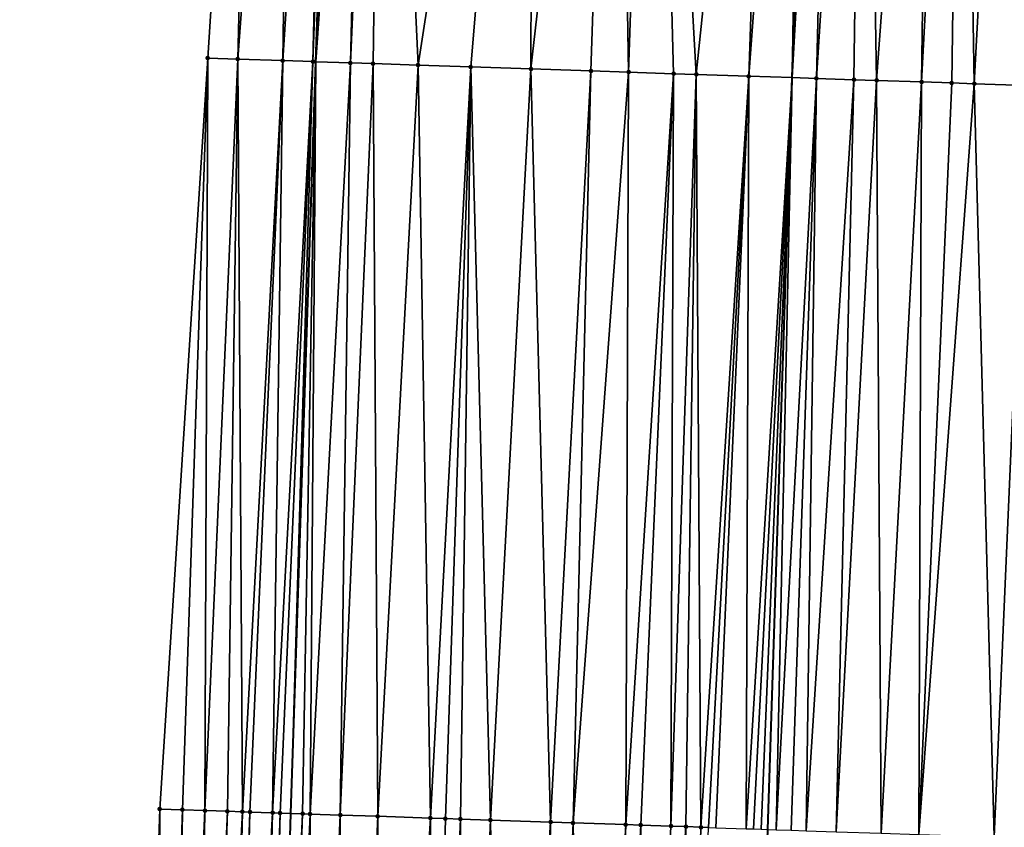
# Model space of a CAD drawing. Header units: feet. Extents: x 2004186 to 2014793, y 836912 to 864902.
# Tile 153 of 256: x 2010467 to 2010493, y 841590 to 841611. Entities that reach past the tile are written whole.
import ezdxf

# ---------------------------------------------------------------- set-up
doc = ezdxf.new("R2010")
doc.units = ezdxf.units.FT
doc.header["$LTSCALE"] = 100
doc.header["$MEASUREMENT"] = 0
for name, color, linetype, lineweight in [('EP_Travel Lane', 5, 'Continuous', 40), ('GPL_Skip Line', 2, 'Continuous', 40), ('Road Shots', 4, 'Continuous', 200), ('Road X-Section', 30, 'Continuous', 13)]:
    doc.layers.add(name, color=color, linetype=linetype, lineweight=lineweight)
doc.layers.add('I-77 SB_MM21-27-Surface-Border', color=7, linetype='Continuous')
doc.layers.add('I-77 SB_MM21-27-Surface-TIN', color=7, linetype='Continuous')

msp = doc.modelspace()

# ---------------------------------------------------------------- linework, layer by layer
at = {"layer": 'EP_Travel Lane'}
msp.add_polyline3d([(2010469.208770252, 841369.6738015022, 353.6004826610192), (2010469.497755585, 841389.6686860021, 353.9900393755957), (2010469.924136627, 841409.6598299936, 354.3674239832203), (2010470.350613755, 841429.6533732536, 354.7004789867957), (2010470.777078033, 841449.6463140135, 355.0748597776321), (2010471.203516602, 841469.638049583, 355.4316500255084), (2010471.664970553, 841489.6290206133, 355.8677205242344), (2010472.164919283, 841509.7297988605, 356.2241401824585), (2010472.672648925, 841530.1429154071, 356.5846998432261), (2010473.169910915, 841550.1351832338, 356.9271469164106), (2010473.667102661, 841570.1246268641, 357.3058558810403), (2010474.250074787, 841590.1130642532, 357.7004235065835), (2010474.920555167, 841610.0974675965, 358.0849428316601), (2010475.591051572, 841630.0815445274, 358.4793483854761), (2010476.261587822, 841650.0668090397, 358.8588609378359)], dxfattribs=at)
at = {"layer": 'GPL_Skip Line'}
msp.add_polyline3d([(2010481.95771623, 841369.5251291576, 353.4531208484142), (2010482.310733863, 841389.5190231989, 353.8279005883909), (2010482.66373411, 841409.5119325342, 354.180836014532), (2010483.01674097, 841429.5052163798, 354.5609336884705), (2010483.369761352, 841449.4992661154, 354.9177765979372), (2010483.722759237, 841469.4920416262, 355.2806415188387), (2010484.075765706, 841489.485303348, 355.6676358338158), (2010484.467463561, 841509.5321789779, 356.0436283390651), (2010485.007155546, 841529.7307694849, 356.414087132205), (2010485.65091865, 841549.7171784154, 356.7874598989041), (2010486.294640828, 841569.7023166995, 357.1574814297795), (2010486.938383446, 841589.6880895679, 357.5666718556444), (2010487.582128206, 841609.6739289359, 357.9162179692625), (2010488.225856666, 841629.6592622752, 358.3014174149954), (2010488.869624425, 841649.6458156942, 358.647119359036)], dxfattribs=at)
at = {"layer": 'I-77 SB_MM21-27-Surface-Border', "color": 3, "linetype": 'ByBlock', "lineweight": -2}
msp.add_polyline3d([(2010468.488924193, 841349.6854404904, 353.213072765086), (2010468.526777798, 841369.6817869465, 353.6067672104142), (2010468.364662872, 841389.6819684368, 354.0015954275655), (2010467.202593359, 841409.6919151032, 354.3822180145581), (2010467.040478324, 841429.6920873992, 354.7372148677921), (2010467.278331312, 841449.6871925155, 355.1172029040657), (2010467.51615991, 841469.6802473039, 355.5179133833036), (2010467.953987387, 841489.6720182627, 355.926302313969), (2010468.237368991, 841509.7931083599, 356.2692096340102), (2010468.747546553, 841530.274535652, 356.6153270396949), (2010469.420822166, 841550.260865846, 356.9621885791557), (2010470.09400709, 841570.2445039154, 357.329485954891), (2010470.767262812, 841590.2302436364, 357.7083500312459), (2010472.040120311, 841610.194058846, 358.1098567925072), (2010473.312984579, 841630.1580750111, 358.4905391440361), (2010473.786333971, 841650.1499630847, 358.8718768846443)], dxfattribs=at)
at = {"layer": 'I-77 SB_MM21-27-Surface-TIN', "color": 128, "linetype": 'ByBlock', "lineweight": -2}
for points in [[(2010473.312984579, 841630.1580750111, 358.4905391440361), (2010472.040120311, 841610.194058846, 358.1098567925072), (2010472.839672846, 841610.1673048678, 358.0996748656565)], [(2010473.312984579, 841630.1580750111, 358.4905391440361), (2010472.839672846, 841610.1673048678, 358.0996748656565), (2010474.312417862, 841630.1244132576, 358.4902219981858)], [(2010474.312417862, 841630.1244132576, 358.4902219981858), (2010472.839672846, 841610.1673048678, 358.0996748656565), (2010474.03899665, 841610.1270254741, 358.0927891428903)], [(2010475.31185761, 841630.0909434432, 358.4796802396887), (2010474.312417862, 841630.1244132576, 358.4902219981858), (2010474.03899665, 841610.1270254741, 358.0927891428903)], [(2010475.31185761, 841630.0909434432, 358.4796802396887), (2010474.03899665, 841610.1270254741, 358.0927891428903), (2010474.838547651, 841610.1002259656, 358.0851800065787)], [(2010475.31185761, 841630.0909434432, 358.4796802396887), (2010474.838547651, 841610.1002259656, 358.0851800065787), (2010475.591051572, 841630.0815445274, 358.4793483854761)], [(2010474.838547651, 841610.1002259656, 358.0851800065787), (2010474.920555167, 841610.0974675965, 358.0849428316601), (2010475.591051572, 841630.0815445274, 358.4793483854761)], [(2010476.311291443, 841630.0572980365, 358.4784922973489), (2010475.591051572, 841630.0815445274, 358.4793483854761), (2010474.920555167, 841610.0974675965, 358.0849428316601)], [(2010476.311291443, 841630.0572980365, 358.4784922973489), (2010474.920555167, 841610.0974675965, 358.0849428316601), (2010475.837982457, 841610.0666094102, 358.082289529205)], [(2010476.711066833, 841630.0438949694, 358.4750821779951), (2010476.311291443, 841630.0572980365, 358.4784922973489), (2010475.837982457, 841610.0666094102, 358.082289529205)], [(2010476.711066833, 841630.0438949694, 358.4750821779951), (2010475.837982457, 841610.0666094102, 358.082289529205), (2010476.437646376, 841610.0465295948, 358.0754629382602)], [(2010476.711066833, 841630.0438949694, 358.4750821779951), (2010476.437646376, 841610.0465295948, 358.0754629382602), (2010477.636981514, 841610.0065866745, 358.0495640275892)], [(2010480.708846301, 841629.9106234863, 358.4005389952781), (2010476.711066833, 841630.0438949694, 358.4750821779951), (2010477.636981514, 841610.0065866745, 358.0495640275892)], [(2010480.708846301, 841629.9106234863, 358.4005389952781), (2010477.636981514, 841610.0065866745, 358.0495640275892), (2010479.036202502, 841609.9598874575, 358.0249509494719)], [(2010480.708846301, 841629.9106234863, 358.4005389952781), (2010479.036202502, 841609.9598874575, 358.0249509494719), (2010480.635307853, 841609.9063878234, 358.0041168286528)], [(2010482.907622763, 841629.8372575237, 358.3630905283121), (2010480.708846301, 841629.9106234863, 358.4005389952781), (2010480.635307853, 841609.9063878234, 358.0041168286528)], [(2010482.907622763, 841629.8372575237, 358.3630905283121), (2010480.635307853, 841609.9063878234, 358.0041168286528), (2010482.234418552, 841609.8530469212, 357.9743131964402)], [(2010482.907622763, 841629.8372575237, 358.3630905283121), (2010482.234418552, 841609.8530469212, 357.9743131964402), (2010483.233858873, 841609.8195941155, 357.9621696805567)], [(2010483.907066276, 841629.8038994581, 358.3465959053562), (2010482.907622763, 841629.8372575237, 358.3630905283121), (2010483.233858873, 841609.8195941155, 357.9621696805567)], [(2010483.907066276, 841629.8038994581, 358.3465959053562), (2010483.233858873, 841609.8195941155, 357.9621696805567), (2010484.433187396, 841609.7794548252, 357.9473671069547)], [(2010487.105273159, 841629.6967868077, 358.3133547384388), (2010483.907066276, 841629.8038994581, 358.3465959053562), (2010485.032852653, 841609.7594147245, 357.9382963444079)], [(2010483.907066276, 841629.8038994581, 358.3465959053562), (2010484.433187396, 841609.7794548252, 357.9473671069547), (2010485.032852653, 841609.7594147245, 357.9382963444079)], [(2010487.105273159, 841629.6967868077, 358.3133547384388), (2010485.032852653, 841609.7594147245, 357.9382963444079), (2010486.432066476, 841609.7125027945, 357.9257030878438)], [(2010487.904823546, 841629.669969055, 358.3071534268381), (2010487.105273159, 841629.6967868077, 358.3133547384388), (2010486.432066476, 841609.7125027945, 357.9257030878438)], [(2010487.904823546, 841629.669969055, 358.3071534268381), (2010486.432066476, 841609.7125027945, 357.9257030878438), (2010487.582128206, 841609.6739289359, 357.9162179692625)], [(2010487.904823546, 841629.669969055, 358.3071534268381), (2010487.582128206, 841609.6739289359, 357.9162179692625), (2010488.225856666, 841629.6592622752, 358.3014174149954)], [(2010488.704379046, 841629.6433030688, 358.2928674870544), (2010488.225856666, 841629.6592622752, 358.3014174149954), (2010487.582128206, 841609.6739289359, 357.9162179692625)], [(2010488.704379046, 841629.6433030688, 358.2928674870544), (2010487.582128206, 841609.6739289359, 357.9162179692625), (2010488.231054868, 841609.6521634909, 357.9108659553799)], [(2010489.503931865, 841629.6165575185, 358.2828199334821), (2010488.704379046, 841629.6433030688, 358.2928674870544), (2010488.231054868, 841609.6521634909, 357.9108659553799)], [(2010489.503931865, 841629.6165575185, 358.2828199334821), (2010488.231054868, 841609.6521634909, 357.9108659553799), (2010489.230496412, 841609.6187469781, 357.8966716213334)], [(2010489.503931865, 841629.6165575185, 358.2828199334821), (2010489.230496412, 841609.6187469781, 357.8966716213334), (2010489.830162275, 841609.5987248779, 357.8865837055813)], [(2010491.302934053, 841629.5566277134, 358.2470188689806), (2010489.503931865, 841629.6165575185, 358.2828199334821), (2010489.830162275, 841609.5987248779, 357.8865837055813)], [(2010491.302934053, 841629.5566277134, 358.2470188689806), (2010489.830162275, 841609.5987248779, 357.8865837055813), (2010491.02949616, 841609.5587447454, 357.8627875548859)], [(2010492.10248753, 841629.5299016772, 358.2359317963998), (2010491.302934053, 841629.5566277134, 358.2470188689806), (2010491.02949616, 841609.5587447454, 357.8627875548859)], [(2010492.10248753, 841629.5299016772, 358.2359317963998), (2010491.02949616, 841609.5587447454, 357.8627875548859), (2010491.829051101, 841609.5320621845, 357.8485700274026)], [(2010492.10248753, 841629.5299016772, 358.2359317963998), (2010491.829051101, 841609.5320621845, 357.8485700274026), (2010492.428713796, 841609.5119460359, 357.8437965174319)], [(2010493.501704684, 841629.4830886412, 358.2187919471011), (2010492.10248753, 841629.5299016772, 358.2359317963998), (2010492.428713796, 841609.5119460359, 357.8437965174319)], [(2010493.501704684, 841629.4830886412, 358.2187919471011), (2010492.428713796, 841609.5119460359, 357.8437965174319), (2010493.827933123, 841609.4651975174, 357.821969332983)], [(2010472.040120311, 841610.194058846, 358.1098567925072), (2010470.767262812, 841590.2302436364, 357.7083500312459), (2010471.366921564, 841590.2100104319, 357.7101278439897)], [(2010472.040120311, 841610.194058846, 358.1098567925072), (2010471.366921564, 841590.2100104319, 357.7101278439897), (2010471.966582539, 841590.1898432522, 357.7083028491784)], [(2010472.839672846, 841610.1673048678, 358.0996748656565), (2010472.040120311, 841610.194058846, 358.1098567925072), (2010471.966582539, 841590.1898432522, 357.7083028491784)], [(2010472.839672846, 841610.1673048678, 358.0996748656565), (2010471.966582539, 841590.1898432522, 357.7083028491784), (2010472.566239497, 841590.1695567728, 357.712987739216)], [(2010472.839672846, 841610.1673048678, 358.0996748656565), (2010472.566239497, 841590.1695567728, 357.712987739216), (2010472.966012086, 841590.1560706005, 357.7140293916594)], [(2010472.839672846, 841610.1673048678, 358.0996748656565), (2010472.966012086, 841590.1560706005, 357.7140293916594), (2010474.03899665, 841610.1270254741, 358.0927891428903)], [(2010474.03899665, 841610.1270254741, 358.0927891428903), (2010472.966012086, 841590.1560706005, 357.7140293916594), (2010473.165899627, 841590.1493644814, 357.712533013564)], [(2010474.03899665, 841610.1270254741, 358.0927891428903), (2010473.165899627, 841590.1493644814, 357.712533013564), (2010473.765568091, 841590.1294196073, 357.6985773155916)], [(2010474.838547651, 841610.1002259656, 358.0851800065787), (2010474.03899665, 841610.1270254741, 358.0927891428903), (2010473.765568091, 841590.1294196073, 357.6985773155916)], [(2010474.838547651, 841610.1002259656, 358.0851800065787), (2010473.765568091, 841590.1294196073, 357.6985773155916), (2010473.965455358, 841590.1227053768, 357.6975235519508)], [(2010474.838547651, 841610.1002259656, 358.0851800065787), (2010473.965455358, 841590.1227053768, 357.6975235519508), (2010474.250074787, 841590.1130642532, 357.7004235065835)], [(2010474.838547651, 841610.1002259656, 358.0851800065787), (2010474.250074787, 841590.1130642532, 357.7004235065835), (2010474.920555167, 841610.0974675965, 358.0849428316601)], [(2010474.565111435, 841590.1023927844, 357.7036333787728), (2010474.920555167, 841610.0974675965, 358.0849428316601), (2010474.250074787, 841590.1130642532, 357.7004235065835)], [(2010474.764999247, 841590.0956947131, 357.7016978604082), (2010474.920555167, 841610.0974675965, 358.0849428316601), (2010474.565111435, 841590.1023927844, 357.7036333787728)], [(2010475.837982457, 841610.0666094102, 358.082289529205), (2010474.920555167, 841610.0974675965, 358.0849428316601), (2010474.764999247, 841590.0956947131, 357.7016978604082)], [(2010475.837982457, 841610.0666094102, 358.082289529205), (2010474.764999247, 841590.0956947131, 357.7016978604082), (2010475.564554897, 841590.0690332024, 357.6868196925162)], [(2010476.437646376, 841610.0465295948, 358.0754629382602), (2010475.837982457, 841610.0666094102, 358.082289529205), (2010475.564554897, 841590.0690332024, 357.6868196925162)], [(2010476.437646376, 841610.0465295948, 358.0754629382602), (2010475.564554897, 841590.0690332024, 357.6868196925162), (2010476.563995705, 841590.0355948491, 357.6743043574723)], [(2010477.636981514, 841610.0065866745, 358.0495640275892), (2010476.437646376, 841610.0465295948, 358.0754629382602), (2010476.563995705, 841590.0355948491, 357.6743043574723)], [(2010477.636981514, 841610.0065866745, 358.0495640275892), (2010476.563995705, 841590.0355948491, 357.6743043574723), (2010477.963207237, 841589.988614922, 357.6658538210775)], [(2010479.036202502, 841609.9598874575, 358.0249509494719), (2010477.636981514, 841610.0065866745, 358.0495640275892), (2010477.963207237, 841589.988614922, 357.6658538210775)], [(2010479.036202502, 841609.9598874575, 358.0249509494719), (2010477.963207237, 841589.988614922, 357.6658538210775), (2010478.362983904, 841589.9752497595, 357.660292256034)], [(2010479.036202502, 841609.9598874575, 358.0249509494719), (2010478.362983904, 841589.9752497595, 357.660292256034), (2010478.762761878, 841589.9619234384, 357.6526112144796)], [(2010479.036202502, 841609.9598874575, 358.0249509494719), (2010478.762761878, 841589.9619234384, 357.6526112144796), (2010479.562312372, 841589.9351088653, 357.6460853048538)], [(2010480.635307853, 841609.9063878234, 358.0041168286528), (2010479.036202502, 841609.9598874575, 358.0249509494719), (2010479.562312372, 841589.9351088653, 357.6460853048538)], [(2010480.635307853, 841609.9063878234, 358.0041168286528), (2010479.562312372, 841589.9351088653, 357.6460853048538), (2010481.16141958, 841589.8816643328, 357.6229595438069)], [(2010482.234418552, 841609.8530469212, 357.9743131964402), (2010480.635307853, 841609.9063878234, 358.0041168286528), (2010481.16141958, 841589.8816643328, 357.6229595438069)], [(2010482.234418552, 841609.8530469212, 357.9743131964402), (2010481.16141958, 841589.8816643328, 357.6229595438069), (2010481.761083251, 841589.8615771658, 357.6167684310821)], [(2010483.233858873, 841609.8195941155, 357.9621696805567), (2010482.234418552, 841609.8530469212, 357.9743131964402), (2010481.761083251, 841589.8615771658, 357.6167684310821)], [(2010483.233858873, 841609.8195941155, 357.9621696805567), (2010481.761083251, 841589.8615771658, 357.6167684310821), (2010483.160294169, 841589.8145790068, 357.6093127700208)], [(2010484.433187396, 841609.7794548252, 357.9473671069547), (2010483.233858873, 841609.8195941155, 357.9621696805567), (2010483.160294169, 841589.8145790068, 357.6093127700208)], [(2010484.433187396, 841609.7794548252, 357.9473671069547), (2010483.160294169, 841589.8145790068, 357.6093127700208), (2010483.560067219, 841589.8011065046, 357.609608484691)], [(2010484.433187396, 841609.7794548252, 357.9473671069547), (2010483.560067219, 841589.8011065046, 357.609608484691), (2010484.359617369, 841589.7742817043, 357.603640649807)], [(2010485.032852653, 841609.7594147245, 357.9382963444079), (2010484.433187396, 841609.7794548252, 357.9473671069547), (2010484.359617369, 841589.7742817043, 357.603640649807)], [(2010485.032852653, 841609.7594147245, 357.9382963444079), (2010484.359617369, 841589.7742817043, 357.603640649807), (2010484.759390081, 841589.7607991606, 357.6044843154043)], [(2010485.032852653, 841609.7594147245, 357.9382963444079), (2010484.759390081, 841589.7607991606, 357.6044843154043), (2010485.159162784, 841589.7473163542, 357.6053422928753)], [(2010486.432066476, 841609.7125027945, 357.9257030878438), (2010485.032852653, 841609.7594147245, 357.9382963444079), (2010485.159162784, 841589.7473163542, 357.6053422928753)], [(2010486.432066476, 841609.7125027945, 357.9257030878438), (2010485.159162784, 841589.7473163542, 357.6053422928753), (2010485.359049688, 841589.7405913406, 357.6048769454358)], [(2010486.432066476, 841609.7125027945, 357.9257030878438), (2010485.359049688, 841589.7405913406, 357.6048769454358), (2010485.558938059, 841589.7339098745, 357.6020353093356)], [(2010486.432066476, 841609.7125027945, 357.9257030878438), (2010485.558938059, 841589.7339098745, 357.6020353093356), (2010486.358502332, 841589.7075043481, 357.5731886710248)], [(2010486.432066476, 841609.7125027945, 357.9257030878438), (2010486.358502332, 841589.7075043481, 357.5731886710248), (2010487.582128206, 841609.6739289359, 357.9162179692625)], [(2010486.558391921, 841589.7008590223, 357.5683749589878), (2010487.582128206, 841609.6739289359, 357.9162179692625), (2010486.358502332, 841589.7075043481, 357.5731886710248)], [(2010486.75828006, 841589.694170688, 357.5659080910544), (2010487.582128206, 841609.6739289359, 357.9162179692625), (2010486.558391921, 841589.7008590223, 357.5683749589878)], [(2010486.75828006, 841589.694170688, 357.5659080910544), (2010486.938383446, 841589.6880895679, 357.5666718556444), (2010487.582128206, 841609.6739289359, 357.9162179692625)], [(2010487.158052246, 841589.680672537, 357.5676034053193), (2010487.582128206, 841609.6739289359, 357.9162179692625), (2010486.938383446, 841589.6880895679, 357.5666718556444)], [(2010488.231054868, 841609.6521634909, 357.9108659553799), (2010487.582128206, 841609.6739289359, 357.9162179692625), (2010487.158052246, 841589.680672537, 357.5676034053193)], [(2010488.231054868, 841609.6521634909, 357.9108659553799), (2010487.158052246, 841589.680672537, 357.5676034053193), (2010487.557823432, 841589.6671447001, 357.5709186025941)], [(2010488.231054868, 841609.6521634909, 357.9108659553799), (2010487.557823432, 841589.6671447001, 357.5709186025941), (2010487.957598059, 841589.6537189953, 357.5686606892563)], [(2010489.230496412, 841609.6187469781, 357.8966716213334), (2010488.231054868, 841609.6521634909, 357.9108659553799), (2010487.957598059, 841589.6537189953, 357.5686606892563)], [(2010489.230496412, 841609.6187469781, 357.8966716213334), (2010487.957598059, 841589.6537189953, 357.5686606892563), (2010488.757150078, 841589.6269496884, 357.5596647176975)], [(2010489.830162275, 841609.5987248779, 357.8865837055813), (2010489.230496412, 841609.6187469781, 357.8966716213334), (2010488.757150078, 841589.6269496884, 357.5596647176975)], [(2010489.830162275, 841609.5987248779, 357.8865837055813), (2010488.757150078, 841589.6269496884, 357.5596647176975), (2010489.956486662, 841589.5870496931, 357.5323124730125)], [(2010491.02949616, 841609.5587447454, 357.8627875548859), (2010489.830162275, 841609.5987248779, 357.8865837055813), (2010489.956486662, 841589.5870496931, 357.5323124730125)], [(2010491.02949616, 841609.5587447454, 357.8627875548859), (2010489.956486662, 841589.5870496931, 357.5323124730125), (2010490.955928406, 841589.5536391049, 357.5182820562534)], [(2010491.829051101, 841609.5320621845, 357.8485700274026), (2010491.02949616, 841609.5587447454, 357.8627875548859), (2010490.955928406, 841589.5536391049, 357.5182820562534)], [(2010492.428713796, 841609.5119460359, 357.8437965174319), (2010491.829051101, 841609.5320621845, 357.8485700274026), (2010490.955928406, 841589.5536391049, 357.5182820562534)], [(2010492.428713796, 841609.5119460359, 357.8437965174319), (2010490.955928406, 841589.5536391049, 357.5182820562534), (2010492.954810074, 841589.4867639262, 357.4931680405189)], [(2010493.827933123, 841609.4651975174, 357.821969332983), (2010492.428713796, 841609.5119460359, 357.8437965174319), (2010492.954810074, 841589.4867639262, 357.4931680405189)], [(2010493.827933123, 841609.4651975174, 357.821969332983), (2010492.954810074, 841589.4867639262, 357.4931680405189), (2010493.954253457, 841589.4534019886, 357.4764828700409)], [(2010470.767262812, 841590.2302436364, 357.7083500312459), (2010470.09400709, 841570.2445039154, 357.329485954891), (2010470.69366826, 841570.2243425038, 357.3275893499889)], [(2010471.366921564, 841590.2100104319, 357.7101278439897), (2010470.767262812, 841590.2302436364, 357.7083500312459), (2010470.69366826, 841570.2243425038, 357.3275893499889)], [(2010471.366921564, 841590.2100104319, 357.7101278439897), (2010470.69366826, 841570.2243425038, 357.3275893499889), (2010470.893556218, 841570.2176487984, 357.3256626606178)], [(2010471.366921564, 841590.2100104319, 357.7101278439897), (2010470.893556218, 841570.2176487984, 357.3256626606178), (2010471.093447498, 841570.2110536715, 357.3189682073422)], [(2010471.966582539, 841590.1898432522, 357.7083028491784), (2010471.366921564, 841590.2100104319, 357.7101278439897), (2010471.093447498, 841570.2110536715, 357.3189682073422)], [(2010471.966582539, 841590.1898432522, 357.7083028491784), (2010471.093447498, 841570.2110536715, 357.3189682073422), (2010471.293341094, 841570.2045273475, 357.3089461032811)], [(2010471.966582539, 841590.1898432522, 357.7083028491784), (2010471.293341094, 841570.2045273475, 357.3089461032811), (2010471.4932322, 841570.1979270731, 357.3025006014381)], [(2010471.966582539, 841590.1898432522, 357.7083028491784), (2010471.4932322, 841570.1979270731, 357.3025006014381), (2010471.693120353, 841570.1912391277, 357.30029532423)], [(2010472.566239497, 841590.1695567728, 357.712987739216), (2010471.966582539, 841590.1898432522, 357.7083028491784), (2010471.693120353, 841570.1912391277, 357.30029532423)], [(2010472.566239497, 841590.1695567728, 357.712987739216), (2010471.693120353, 841570.1912391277, 357.30029532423), (2010471.893005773, 841570.1844700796, 357.3020125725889)], [(2010472.966012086, 841590.1560706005, 357.7140293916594), (2010472.566239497, 841590.1695567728, 357.712987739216), (2010471.893005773, 841570.1844700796, 357.3020125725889)], [(2010472.966012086, 841590.1560706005, 357.7140293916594), (2010471.893005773, 841570.1844700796, 357.3020125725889), (2010472.492652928, 841570.1638926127, 357.3202384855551)], [(2010473.165899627, 841590.1493644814, 357.712533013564), (2010472.966012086, 841590.1560706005, 357.7140293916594), (2010472.492652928, 841570.1638926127, 357.3202384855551)], [(2010473.165899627, 841590.1493644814, 357.712533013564), (2010472.492652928, 841570.1638926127, 357.3202384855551), (2010472.692540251, 841570.1571800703, 357.319222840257)], [(2010473.765568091, 841590.1294196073, 357.6985773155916), (2010473.165899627, 841590.1493644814, 357.712533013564), (2010472.692540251, 841570.1571800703, 357.319222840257)], [(2010473.765568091, 841590.1294196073, 357.6985773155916), (2010472.692540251, 841570.1571800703, 357.319222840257), (2010473.092322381, 841570.1439771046, 357.3064487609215)], [(2010473.765568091, 841590.1294196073, 357.6985773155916), (2010473.092322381, 841570.1439771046, 357.3064487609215), (2010473.292213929, 841570.1373899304, 357.2993696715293)], [(2010473.765568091, 841590.1294196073, 357.6985773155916), (2010473.292213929, 841570.1373899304, 357.2993696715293), (2010473.965455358, 841590.1227053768, 357.6975235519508)], [(2010473.965455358, 841590.1227053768, 357.6975235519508), (2010473.292213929, 841570.1373899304, 357.2993696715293), (2010473.492099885, 841570.1306368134, 357.3003164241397)], [(2010473.965455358, 841590.1227053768, 357.6975235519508), (2010473.492099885, 841570.1306368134, 357.3003164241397), (2010474.250074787, 841590.1130642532, 357.7004235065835)], [(2010473.492099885, 841570.1306368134, 357.3003164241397), (2010473.667102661, 841570.1246268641, 357.3058558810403), (2010474.250074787, 841590.1130642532, 357.7004235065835)], [(2010474.565111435, 841590.1023927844, 357.7036333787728), (2010474.250074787, 841590.1130642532, 357.7004235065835), (2010473.667102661, 841570.1246268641, 357.3058558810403)], [(2010474.565111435, 841590.1023927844, 357.7036333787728), (2010473.667102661, 841570.1246268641, 357.3058558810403), (2010473.891864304, 841570.1169080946, 357.3129703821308)], [(2010474.764999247, 841590.0956947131, 357.7016978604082), (2010474.565111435, 841590.1023927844, 357.7036333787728), (2010473.891864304, 841570.1169080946, 357.3129703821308)], [(2010474.764999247, 841590.0956947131, 357.7016978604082), (2010473.891864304, 841570.1169080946, 357.3129703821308), (2010474.691413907, 841570.0900670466, 357.3084666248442)], [(2010475.564554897, 841590.0690332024, 357.6868196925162), (2010474.764999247, 841590.0956947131, 357.7016978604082), (2010474.691413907, 841570.0900670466, 357.3084666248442)], [(2010475.564554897, 841590.0690332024, 357.6868196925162), (2010474.691413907, 841570.0900670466, 357.3084666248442), (2010475.690857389, 841570.0567080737, 357.2935345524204)], [(2010476.563995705, 841590.0355948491, 357.6743043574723), (2010475.564554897, 841590.0690332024, 357.6868196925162), (2010475.690857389, 841570.0567080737, 357.2935345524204)], [(2010476.563995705, 841590.0355948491, 357.6743043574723), (2010475.690857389, 841570.0567080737, 357.2935345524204), (2010476.690298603, 841570.0232817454, 357.2818601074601)], [(2010477.963207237, 841589.988614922, 357.6658538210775), (2010476.563995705, 841590.0355948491, 357.6743043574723), (2010476.690298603, 841570.0232817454, 357.2818601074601)], [(2010477.963207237, 841589.988614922, 357.6658538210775), (2010476.690298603, 841570.0232817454, 357.2818601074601), (2010477.889629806, 841569.983222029, 357.2653417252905)], [(2010478.362983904, 841589.9752497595, 357.660292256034), (2010477.963207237, 841589.988614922, 357.6658538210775), (2010477.889629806, 841569.983222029, 357.2653417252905)], [(2010478.762761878, 841589.9619234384, 357.6526112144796), (2010478.362983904, 841589.9752497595, 357.660292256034), (2010477.889629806, 841569.983222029, 357.2653417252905)], [(2010478.762761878, 841589.9619234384, 357.6526112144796), (2010477.889629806, 841569.983222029, 357.2653417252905), (2010478.289406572, 841569.9698598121, 357.260269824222)], [(2010478.762761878, 841589.9619234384, 357.6526112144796), (2010478.289406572, 841569.9698598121, 357.260269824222), (2010478.689186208, 841569.9565828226, 357.2510759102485)], [(2010479.562312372, 841589.9351088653, 357.6460853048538), (2010478.762761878, 841589.9619234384, 357.6526112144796), (2010478.689186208, 841569.9565828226, 357.2510759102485)], [(2010479.562312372, 841589.9351088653, 357.6460853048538), (2010478.689186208, 841569.9565828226, 357.2510759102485), (2010479.288850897, 841569.9365258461, 357.2441282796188)], [(2010479.562312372, 841589.9351088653, 357.6460853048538), (2010479.288850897, 841569.9365258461, 357.2441282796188), (2010479.888517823, 841569.9165353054, 357.233967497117)], [(2010481.16141958, 841589.8816643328, 357.6229595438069), (2010479.562312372, 841589.9351088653, 357.6460853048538), (2010479.888517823, 841569.9165353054, 357.233967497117)], [(2010481.16141958, 841589.8816643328, 357.6229595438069), (2010479.888517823, 841569.9165353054, 357.233967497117), (2010480.488184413, 841569.8965347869, 357.224289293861)], [(2010481.16141958, 841589.8816643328, 357.6229595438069), (2010480.488184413, 841569.8965347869, 357.224289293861), (2010480.887962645, 841569.8832161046, 357.2171118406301)], [(2010481.761083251, 841589.8615771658, 357.6167684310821), (2010481.16141958, 841589.8816643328, 357.6229595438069), (2010480.887962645, 841569.8832161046, 357.2171118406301)], [(2010481.761083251, 841589.8615771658, 357.6167684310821), (2010480.887962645, 841569.8832161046, 357.2171118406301), (2010482.087288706, 841569.8430037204, 357.2079772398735)], [(2010483.160294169, 841589.8145790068, 357.6093127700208), (2010481.761083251, 841589.8615771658, 357.6167684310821), (2010482.087288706, 841569.8430037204, 357.2079772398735)], [(2010483.160294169, 841589.8145790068, 357.6093127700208), (2010482.087288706, 841569.8430037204, 357.2079772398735), (2010482.487066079, 841569.8296595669, 357.2020317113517)], [(2010483.560067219, 841589.8011065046, 357.609608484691), (2010483.160294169, 841589.8145790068, 357.6093127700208), (2010482.487066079, 841569.8296595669, 357.2020317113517)], [(2010483.560067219, 841589.8011065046, 357.609608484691), (2010482.487066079, 841569.8296595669, 357.2020317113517), (2010483.086729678, 841569.8095702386, 357.1966487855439)], [(2010483.560067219, 841589.8011065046, 357.609608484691), (2010483.086729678, 841569.8095702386, 357.1966487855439), (2010483.486504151, 841569.7961399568, 357.1948688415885)], [(2010484.359617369, 841589.7742817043, 357.603640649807), (2010483.560067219, 841589.8011065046, 357.609608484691), (2010483.486504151, 841569.7961399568, 357.1948688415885)], [(2010484.759390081, 841589.7607991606, 357.6044843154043), (2010484.359617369, 841589.7742817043, 357.603640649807), (2010483.486504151, 841569.7961399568, 357.1948688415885)], [(2010484.759390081, 841589.7607991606, 357.6044843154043), (2010483.486504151, 841569.7961399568, 357.1948688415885), (2010484.68583441, 841569.7560522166, 357.1797058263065)], [(2010485.159162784, 841589.7473163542, 357.6053422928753), (2010484.759390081, 841589.7607991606, 357.6044843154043), (2010484.68583441, 841569.7560522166, 357.1797058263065)], [(2010485.359049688, 841589.7405913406, 357.6048769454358), (2010485.159162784, 841589.7473163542, 357.6053422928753), (2010484.68583441, 841569.7560522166, 357.1797058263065)]]:
    msp.add_3dface(points, dxfattribs=at)
at = {"layer": 'Road Shots', "lineweight": 100}
for p in [(2010472.040120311, 841610.194058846, 358.1098567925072), (2010472.839672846, 841610.1673048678, 358.0996748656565), (2010474.03899665, 841610.1270254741, 358.0927891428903), (2010474.838547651, 841610.1002259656, 358.0851800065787), (2010475.837982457, 841610.0666094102, 358.082289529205), (2010476.437646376, 841610.0465295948, 358.0754629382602), (2010477.636981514, 841610.0065866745, 358.0495640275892), (2010479.036202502, 841609.9598874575, 358.0249509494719), (2010480.635307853, 841609.9063878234, 358.0041168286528), (2010482.234418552, 841609.8530469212, 357.9743131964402), (2010483.233858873, 841609.8195941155, 357.9621696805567), (2010484.433187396, 841609.7794548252, 357.9473671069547), (2010485.032852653, 841609.7594147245, 357.9382963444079), (2010486.432066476, 841609.7125027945, 357.9257030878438), (2010488.231054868, 841609.6521634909, 357.9108659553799), (2010489.230496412, 841609.6187469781, 357.8966716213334), (2010489.830162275, 841609.5987248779, 357.8865837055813), (2010491.02949616, 841609.5587447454, 357.8627875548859), (2010491.829051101, 841609.5320621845, 357.8485700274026), (2010492.428713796, 841609.5119460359, 357.8437965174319), (2010470.767262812, 841590.2302436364, 357.7083500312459), (2010471.366921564, 841590.2100104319, 357.7101278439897), (2010471.966582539, 841590.1898432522, 357.7083028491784), (2010472.566239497, 841590.1695567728, 357.712987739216), (2010472.966012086, 841590.1560706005, 357.7140293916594), (2010473.165899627, 841590.1493644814, 357.712533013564), (2010473.765568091, 841590.1294196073, 357.6985773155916), (2010473.965455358, 841590.1227053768, 357.6975235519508), (2010474.565111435, 841590.1023927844, 357.7036333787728), (2010474.764999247, 841590.0956947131, 357.7016978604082), (2010475.564554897, 841590.0690332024, 357.6868196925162), (2010476.563995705, 841590.0355948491, 357.6743043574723), (2010477.963207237, 841589.988614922, 357.6658538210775), (2010478.362983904, 841589.9752497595, 357.660292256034), (2010478.762761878, 841589.9619234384, 357.6526112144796), (2010479.562312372, 841589.9351088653, 357.6460853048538), (2010481.16141958, 841589.8816643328, 357.6229595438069), (2010481.761083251, 841589.8615771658, 357.6167684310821), (2010483.160294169, 841589.8145790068, 357.6093127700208), (2010483.560067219, 841589.8011065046, 357.609608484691), (2010484.359617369, 841589.7742817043, 357.603640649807), (2010484.759390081, 841589.7607991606, 357.6044843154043), (2010485.159162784, 841589.7473163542, 357.6053422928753)]:
    msp.add_point(p, dxfattribs=at)
at = {"layer": 'Road X-Section', "extrusion": (0.03366243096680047, 0.9992764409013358, 0.0177041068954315), "elevation": 908684.955621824, "flags": 128}
msp.add_lwpolyline([(-1980997.18137843, -15731.81137833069), (-1980997.981378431, -15731.8215618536), (-1980999.181378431, -15731.82844865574), (-1980999.981378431, -15731.83605898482), (-1981000.981378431, -15731.83894991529), (-1981001.581378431, -15731.84577757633), (-1981002.781378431, -15731.87168054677), (-1981004.181378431, -15731.8962974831), (-1981005.781378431, -15731.91713486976), (-1981007.38137843, -15731.94694317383), (-1981008.381378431, -15731.95908859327), (-1981009.581378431, -15731.97389348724), (-1981010.181378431, -15731.98296567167), (-1981011.581378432, -15731.99556090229), (-1981013.381378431, -15732.01040036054), (-1981014.38137843, -15732.02459691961), (-1981014.981378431, -15732.03468641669), (-1981016.181378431, -15732.05848629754), (-1981016.981378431, -15732.07270605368), (-1981017.581378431, -15732.07748031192), (-1981018.981378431, -15732.09931091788), (-1981019.781378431, -15732.11667397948), (-1981021.181378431, -15732.1321027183), (-1981021.981378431, -15732.14615569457), (-1981022.981378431, -15732.1549294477), (-1981023.581378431, -15732.15960832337), (-1981024.381378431, -15732.17139821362), (-1981025.581378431, -15732.19862094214), (-1981026.181378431, -15732.20839782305), (-1981027.781378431, -15732.23334566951), (-1981028.781378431, -15732.24242695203), (-1981030.18137843, -15732.25987060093), (-1981030.781378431, -15732.26744041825), (-1981032.581378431, -15732.30046553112), (-1981033.781378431, -15732.31814823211), (-1981034.981378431, -15732.34063155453), (-1981035.381378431, -15732.35148406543), (-1981035.781378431, -15732.36374480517), (-1981035.981378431, -15732.36571792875), (-1981036.381378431, -15732.36339750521), (-1981036.581378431, -15732.36584540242), (-1981036.781378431, -15732.37222182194), (-1981037.581378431, -15732.40658760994), (-1981038.581378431, -15732.44330721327), (-1981039.581378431, -15732.48587450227), (-1981040.181378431, -15732.51335387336), (-1981041.781378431, -15732.57750612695), (-1981042.581378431, -15732.61338587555), (-1981042.981378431, -15732.62921206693)], dxfattribs=at)
at = {"layer": 'Road X-Section', "extrusion": (0.03366204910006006, 0.9992651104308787, 0.01833318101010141), "elevation": 908654.8779757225, "flags": 128}
msp.add_lwpolyline([(-1980996.581541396, -16303.56609319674), (-1980997.181541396, -16303.56431508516), (-1980997.781541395, -16303.56614038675), (-1980998.381541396, -16303.5614547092), (-1980998.781541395, -16303.56041288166), (-1980998.981541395, -16303.56190951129), (-1980999.581541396, -16303.57586755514), (-1980999.781541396, -16303.57692149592), (-1981000.381541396, -16303.57081064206), (-1981000.581541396, -16303.57274648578), (-1981001.381541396, -16303.58762715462), (-1981002.381541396, -16303.60014459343), (-1981003.781541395, -16303.60859655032), (-1981004.181541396, -16303.61415905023), (-1981004.581541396, -16303.62184138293), (-1981005.381541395, -16303.62836838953), (-1981006.981541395, -16303.65149803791), (-1981007.581541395, -16303.65769019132), (-1981008.981541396, -16303.66514710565), (-1981009.381541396, -16303.66485134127), (-1981010.181541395, -16303.67082017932), (-1981010.581541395, -16303.66997637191), (-1981010.981541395, -16303.66911825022), (-1981011.181541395, -16303.66958367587), (-1981011.381541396, -16303.67242578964), (-1981012.181541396, -16303.70127727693), (-1981012.381541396, -16303.70609179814), (-1981012.581541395, -16303.70855908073), (-1981012.981541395, -16303.70686348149), (-1981013.381541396, -16303.70354772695), (-1981013.781541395, -16303.70580601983), (-1981014.581541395, -16303.71480350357), (-1981015.781541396, -16303.74216034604), (-1981016.781541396, -16303.75619312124), (-1981018.781541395, -16303.78131135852), (-1981019.781541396, -16303.79799933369), (-1981021.581541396, -16303.82106057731), (-1981023.181541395, -16303.83813242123), (-1981023.781541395, -16303.84778999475), (-1981024.381541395, -16303.85043910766), (-1981025.581541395, -16303.8717584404), (-1981026.981541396, -16303.90054909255), (-1981027.981541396, -16303.91826716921), (-1981028.581541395, -16303.93081032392), (-1981028.981541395, -16303.93558523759), (-1981029.581541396, -16303.93652878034), (-1981030.381541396, -16303.94474458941), (-1981031.381541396, -16303.95534371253), (-1981032.381541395, -16303.96359669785), (-1981033.181541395, -16303.97217071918), (-1981034.181541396, -16303.97403335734), (-1981034.781541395, -16303.97289833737), (-1981035.181541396, -16303.97696642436), (-1981035.581541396, -16303.98852449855), (-1981036.181541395, -16304.0170170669), (-1981036.381541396, -16304.02294777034), (-1981036.581541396, -16304.02634132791), (-1981036.981541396, -16304.04002277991), (-1981037.181541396, -16304.05117578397), (-1981037.381541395, -16304.05992896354), (-1981037.781541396, -16304.07135511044), (-1981038.381541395, -16304.09727297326), (-1981038.781541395, -16304.10953862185), (-1981039.381541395, -16304.13693250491), (-1981040.181541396, -16304.17686292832), (-1981040.781541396, -16304.20367390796), (-1981041.581541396, -16304.24200543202), (-1981042.981541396, -16304.30091155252)], dxfattribs=at)

doc.saveas('drawing.dxf')
